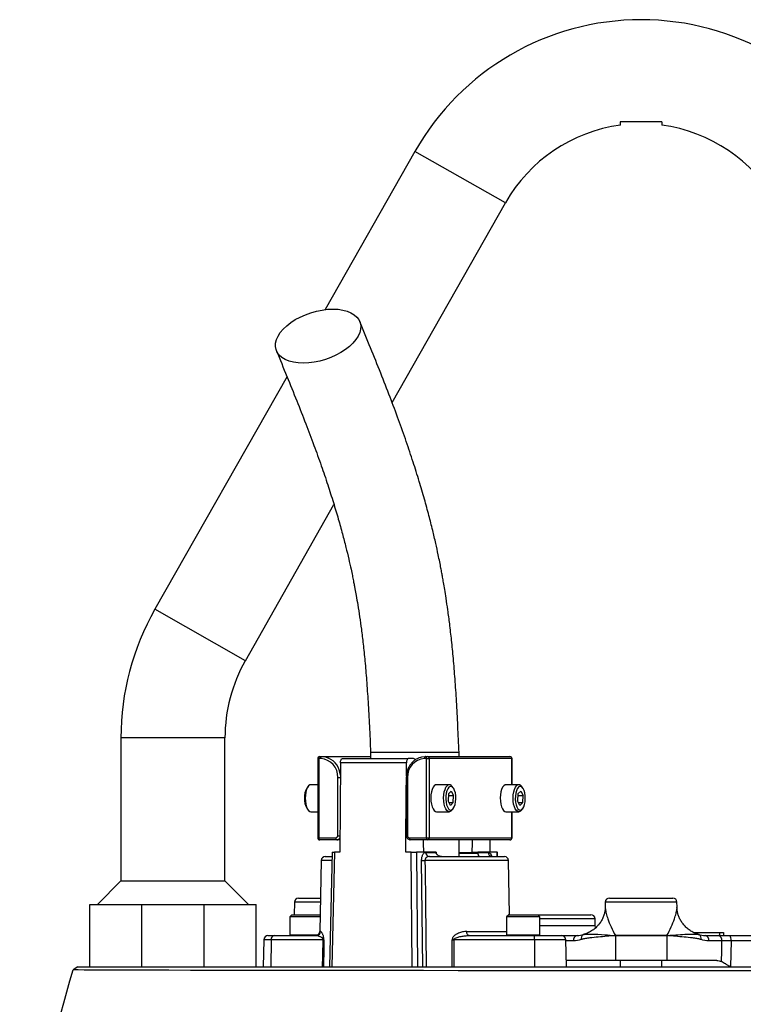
# Model space of a CAD drawing. Header units: millimetres. Extents: x 762 to 3564, y 267 to 3578.
# Tile 21 of 22: x 1141 to 1488, y 3105 to 3578. Entities that reach past the tile are written whole.
import ezdxf

# ---------------------------------------------------------------- set-up
doc = ezdxf.new("R2010")
doc.units = ezdxf.units.MM

msp = doc.modelspace()

# ---------------------------------------------------------------- linework, layer by layer
at = {"color": 7, "linetype": 'Continuous', "lineweight": 25}
for p, q in [((1330.63, 3514.72), (1287.45, 3438.71)), ((1319.62, 3394.12), (1374.11, 3490.02)), ((1269.14, 3406.49), (1205.63, 3294.72)), ((1249.11, 3270.02), (1291.71, 3345.01)), ((1189.31, 3232.97), (1189.31, 3164.28)), ((1239.31, 3164.28), (1239.31, 3232.97)), ((1309.31, 3225.97), (1309.31, 3222.97)), ((1349.82, 3225.97), (1309.31, 3225.97)), ((1351.81, 3225.97), (1349.82, 3225.97)), ((1351.81, 3223.97), (1351.81, 3225.97)), ((1283.87, 3222.97), (1283.87, 3184.97)), ((1284.45, 3222.97), (1284.45, 3184.97)), ((1285.36, 3222.97), (1284.45, 3222.97)), ((1284.87, 3223.97), (1285.78, 3223.97)), ((1285.78, 3223.97), (1309.31, 3223.97)), ((1295.67, 3222.97), (1327.39, 3222.97)), ((1329.76, 3222.97), (1327.39, 3222.97)), ((1336.11, 3222.97), (1335.2, 3222.97)), ((1335.62, 3223.97), (1336.53, 3223.97)), ((1336.11, 3184.97), (1336.11, 3222.97)), ((1336.11, 3222.97), (1337.44, 3222.97)), ((1336.53, 3223.97), (1376.26, 3223.97)), ((1337.44, 3222.97), (1337.44, 3184.97)), ((1377.16, 3222.97), (1337.44, 3222.97)), ((1377.26, 3210.47), (1377.26, 3222.97)), ((1294.83, 3221), (1294.51, 3177.97)), ((1326.55, 3221), (1294.83, 3221)), ((1326.5, 3214.63), (1326.55, 3221)), ((1293.51, 3185.97), (1293.51, 3213.97)), ((1326.47, 3213.97), (1326.47, 3185.97)), ((1327.05, 3213.97), (1327.05, 3185.97)), ((1279.33, 3209.72), (1278.76, 3209.01)), ((1283.87, 3210.47), (1280.61, 3210.47)), ((1326.23, 3177.97), (1326.47, 3210.27)), ((1347.13, 3210.47), (1340.97, 3210.47)), ((1346.7, 3206.08), (1348.05, 3207.4)), ((1348.05, 3207.4), (1349.21, 3205.29)), ((1348.98, 3209.01), (1348.41, 3209.72)), ((1380.52, 3210.47), (1374.36, 3210.47)), ((1380.08, 3206.08), (1381.44, 3207.4)), ((1381.44, 3207.4), (1382.6, 3205.29)), ((1382.37, 3209.01), (1381.8, 3209.72)), ((1346.7, 3206.08), (1346.5, 3202.65)), ((1347.67, 3200.54), (1346.5, 3202.65)), ((1346.65, 3205.29), (1349.21, 3205.29)), ((1349.02, 3201.86), (1349.21, 3205.29)), ((1380.08, 3206.08), (1379.89, 3202.65)), ((1381.05, 3200.54), (1379.89, 3202.65)), ((1380.04, 3205.29), (1382.6, 3205.29)), ((1382.41, 3201.86), (1382.6, 3205.29)), ((1278.76, 3198.93), (1279.33, 3198.22)), ((1346.94, 3201.86), (1349.02, 3201.86)), ((1347.67, 3200.54), (1349.02, 3201.86)), ((1348.41, 3198.22), (1348.98, 3198.93)), ((1380.32, 3201.86), (1382.41, 3201.86)), ((1381.05, 3200.54), (1382.41, 3201.86)), ((1381.8, 3198.22), (1382.37, 3198.93)), ((1280.61, 3197.47), (1283.87, 3197.47)), ((1340.97, 3197.47), (1347.13, 3197.47)), ((1374.36, 3197.47), (1380.52, 3197.47)), ((1377.26, 3184.97), (1377.26, 3197.47)), ((1284.45, 3184.97), (1292.61, 3184.97)), ((1293.03, 3183.97), (1284.87, 3183.97)), ((1294.55, 3183.97), (1293.03, 3183.97)), ((1327.95, 3184.97), (1336.11, 3184.97)), ((1336.53, 3183.97), (1328.37, 3183.97)), ((1336.11, 3184.97), (1337.44, 3184.97)), ((1376.26, 3183.97), (1336.53, 3183.97)), ((1337.44, 3184.97), (1377.16, 3184.97)), ((1351.81, 3175.97), (1351.81, 3183.97)), ((1366.58, 3183.97), (1366.62, 3177.97)), ((1285.53, 3174), (1284.94, 3139.93)), ((1287.53, 3175.97), (1290.78, 3175.97)), ((1290.83, 3177.97), (1289.55, 3122.97)), ((1291.98, 3177.97), (1290.71, 3122.97)), ((1290.83, 3177.97), (1291.98, 3177.97)), ((1294.51, 3177.97), (1291.98, 3177.97)), ((1328.75, 3177.97), (1326.23, 3177.97)), ((1329.22, 3122.97), (1328.75, 3177.97)), ((1328.75, 3177.97), (1331.41, 3177.97)), ((1331.41, 3177.97), (1331.88, 3122.97)), ((1340.74, 3177.97), (1331.41, 3177.97)), ((1334.42, 3122.97), (1333.82, 3174)), ((1335.75, 3177.93), (1340.75, 3177.93)), ((1337.56, 3175.97), (1373.6, 3175.97)), ((1340.74, 3177.97), (1340.75, 3177.93)), ((1351.81, 3177.6), (1360.78, 3177.6)), ((1354.16, 3176.09), (1354.16, 3175.97)), ((1356.68, 3175.97), (1356.68, 3176.09)), ((1358.02, 3177.97), (1360.78, 3177.97)), ((1358.96, 3176.09), (1358.96, 3175.97)), ((1360.3, 3175.97), (1360.3, 3176.09)), ((1360.78, 3177.93), (1360.78, 3177.97)), ((1370.11, 3177.97), (1360.78, 3177.97)), ((1360.78, 3177.93), (1365.78, 3177.93)), ((1365.06, 3176.09), (1365.06, 3175.97)), ((1366.29, 3175.97), (1366.29, 3176.09)), ((1368.22, 3176.09), (1368.22, 3175.97)), ((1369.14, 3175.97), (1369.14, 3176.09)), ((1370.11, 3177.97), (1370.3, 3177.97)), ((1370.14, 3175.97), (1370.14, 3176.09)), ((1370.35, 3175.97), (1370.3, 3177.97)), ((1376.05, 3147.97), (1375.6, 3174)), ((1189.31, 3164.28), (1178, 3152.97)), ((1189.31, 3164.28), (1214.31, 3164.28)), ((1214.31, 3164.28), (1239.31, 3164.28)), ((1250.63, 3152.97), (1239.31, 3164.28)), ((1274.7, 3155.97), (1285.22, 3155.97)), ((1424.09, 3155.97), (1454.53, 3155.97)), ((1174.31, 3122.97), (1174.31, 3152.97)), ((1174.31, 3152.97), (1199.31, 3152.97)), ((1199.31, 3122.97), (1199.31, 3152.97)), ((1199.31, 3152.97), (1229.31, 3152.97)), ((1229.31, 3122.97), (1229.31, 3152.97)), ((1229.31, 3152.97), (1254.31, 3152.97)), ((1254.31, 3122.97), (1254.31, 3152.97)), ((1272.7, 3154), (1272.6, 3147.97)), ((1422.09, 3154), (1422.05, 3151.7)), ((1456.57, 3151.71), (1456.53, 3154)), ((1456.57, 3151.7), (1456.57, 3151.71)), ((1271.45, 3147.97), (1270.45, 3146.97)), ((1270.45, 3146.97), (1270.45, 3138.37)), ((1285.06, 3146.97), (1270.45, 3146.97)), ((1271.45, 3147.97), (1285.08, 3147.97)), ((1375.68, 3147.97), (1374.68, 3146.97)), ((1374.68, 3146.97), (1374.68, 3138.37)), ((1390.68, 3146.97), (1374.68, 3146.97)), ((1375.68, 3147.97), (1389.68, 3147.97)), ((1390.68, 3146.97), (1389.68, 3147.97)), ((1389.68, 3147.97), (1413.36, 3147.97)), ((1390.68, 3138.37), (1390.68, 3146.97)), ((1413.36, 3147.97), (1415.15, 3147.97)), ((1417.2, 3142.88), (1417.15, 3146)), ((1259.98, 3137.97), (1263.03, 3137.97)), ((1263.03, 3137.97), (1283.27, 3137.97)), ((1356.62, 3137.97), (1388.11, 3137.97)), ((1388.11, 3136), (1388.11, 3137.97)), ((1388.11, 3137.97), (1401.15, 3137.97)), ((1401.38, 3137.97), (1402.26, 3137.97)), ((1402.26, 3137.97), (1408.53, 3137.97)), ((1411.85, 3138.55), (1411.45, 3138.44)), ((1411.51, 3138.46), (1411.65, 3138.5)), ((1411.65, 3138.5), (1411.86, 3138.54)), ((1426.94, 3137.99), (1451.69, 3137.99)), ((1451.69, 3137.95), (1426.94, 3137.95)), ((1426.94, 3137.95), (1426.94, 3125.97)), ((1451.69, 3137.95), (1451.69, 3125.97)), ((1464.44, 3139.47), (1476.91, 3139.47)), ((1466.8, 3138.54), (1466.98, 3138.5)), ((1467.18, 3138.44), (1466.81, 3138.55)), ((1467.12, 3138.46), (1466.98, 3138.5)), ((1470.1, 3137.97), (1476.37, 3137.97)), ((1476.91, 3139.47), (1476.93, 3137.97)), ((1476.91, 3139.47), (1478.93, 3139.47)), ((1478.93, 3139.47), (1478.96, 3137.97)), ((1481.87, 3137.97), (1498.55, 3137.97)), ((1257.98, 3136), (1257.75, 3122.97)), ((1261.5, 3136), (1261.32, 3122.97)), ((1286.46, 3136), (1261.5, 3136)), ((1348.55, 3122.97), (1348.5, 3136)), ((1388.11, 3136), (1349.28, 3136)), ((1388.11, 3136), (1388.11, 3122.97)), ((1403.38, 3122.97), (1403.15, 3136)), ((1478.14, 3135.47), (1471.87, 3135.47)), ((1482.54, 3135.51), (1482.25, 3122.97)), ((1168.6, 3122.97), (1166.36, 3121.47)), ((1174.31, 3122.97), (1199.31, 3122.97)), ((1426.94, 3125.97), (1403.32, 3125.97)), ((1451.69, 3125.97), (1426.94, 3125.97)), ((1429.31, 3125.97), (1429.31, 3122.97)), ((1449.31, 3122.97), (1449.31, 3125.97)), ((1475.66, 3125.97), (1451.69, 3125.97))]:
    msp.add_line(p, q, dxfattribs=at)
at = {"color": 1, "linetype": 'Continuous', "lineweight": 25}
for p, q in [((1374.11, 3490.02), (1330.63, 3514.72)), ((1249.11, 3270.02), (1205.63, 3294.72)), ((1239.31, 3232.97), (1189.31, 3232.97)), ((1283.87, 3222.97), (1284.45, 3222.97)), ((1377.16, 3210.47), (1377.16, 3222.97)), ((1377.16, 3222.97), (1377.26, 3222.97)), ((1293.51, 3213.97), (1294.77, 3213.97)), ((1326.47, 3213.97), (1327.05, 3213.97)), ((1377.16, 3184.97), (1377.16, 3197.47)), ((1283.87, 3184.97), (1284.45, 3184.97)), ((1293.51, 3185.97), (1294.57, 3185.97)), ((1326.47, 3185.97), (1327.05, 3185.97)), ((1377.16, 3184.97), (1377.26, 3184.97)), ((1290.74, 3174), (1285.53, 3174)), ((1375.6, 3174), (1335.42, 3174)), ((1351.81, 3177.93), (1360.78, 3177.93)), ((1370.16, 3175.97), (1370.11, 3177.97)), ((1285.18, 3154), (1272.7, 3154)), ((1456.53, 3154), (1422.09, 3154)), ((1415.1, 3146), (1390.68, 3146)), ((1417.15, 3146), (1415.1, 3146)), ((1390.68, 3142.88), (1415.14, 3142.88)), ((1415.14, 3142.88), (1417.2, 3142.88)), ((1270.45, 3138.37), (1284.14, 3138.37)), ((1284.94, 3139.93), (1285.26, 3139.93)), ((1355.52, 3139.93), (1374.68, 3139.93)), ((1374.68, 3138.37), (1390.68, 3138.37)), ((1261.5, 3136), (1257.98, 3136)), ((1403.15, 3136), (1388.11, 3136)), ((1406.76, 3135.47), (1403.16, 3135.47)), ((1497.03, 3135.51), (1482.54, 3135.51))]:
    msp.add_line(p, q, dxfattribs=at)
at = {"color": 7, "linetype": 'Continuous', "lineweight": 25, "flags": 128}
for points in [[(1276.96, 3412.99), (1274.51, 3413.11), (1272.22, 3413.44), (1270.14, 3413.98), (1268.29, 3414.73), (1266.71, 3415.68), (1265.43, 3416.8), (1264.47, 3418.07), (1263.84, 3419.48), (1263.56, 3421), (1263.63, 3422.61), (1264.05, 3424.28), (1264.82, 3425.97), (1265.91, 3427.66), (1267.31, 3429.33), (1269.01, 3430.94), (1270.95, 3432.46), (1273.13, 3433.87), (1275.49, 3435.14), (1277.99, 3436.26), (1280.61, 3437.21), (1283.28, 3437.96), (1285.96, 3438.5), (1288.61, 3438.83), (1291.19, 3438.94), (1293.64, 3438.83), (1295.93, 3438.5), (1298.02, 3437.96), (1299.87, 3437.21), (1301.44, 3436.26), (1302.72, 3435.14), (1303.69, 3433.87), (1304.31, 3432.46), (1304.59, 3430.94), (1304.52, 3429.33), (1304.1, 3427.66), (1303.34, 3425.97), (1302.24, 3424.28), (1300.84, 3422.61), (1299.15, 3421), (1297.2, 3419.48), (1295.03, 3418.07), (1292.67, 3416.8), (1290.16, 3415.68), (1287.55, 3414.73), (1284.88, 3413.98), (1282.19, 3413.44), (1279.54, 3413.11), (1276.96, 3412.99)], [(1284.45, 3222.97), (1284.46, 3223.16), (1284.48, 3223.35), (1284.52, 3223.53), (1284.57, 3223.68), (1284.64, 3223.8), (1284.71, 3223.89), (1284.79, 3223.95), (1284.87, 3223.97)], [(1285.36, 3222.97), (1285.36, 3223.16), (1285.39, 3223.35), (1285.43, 3223.53), (1285.48, 3223.68), (1285.54, 3223.8), (1285.62, 3223.89), (1285.7, 3223.95), (1285.78, 3223.97)], [(1285.78, 3223.97), (1287.55, 3223.78), (1289.1, 3223.27)], [(1294.83, 3221), (1294.85, 3221.39), (1294.89, 3221.76), (1294.97, 3222.1), (1295.08, 3222.4), (1295.21, 3222.64), (1295.35, 3222.82), (1295.51, 3222.93), (1295.67, 3222.97)], [(1327.39, 3222.97), (1327.23, 3222.93), (1327.07, 3222.82), (1326.93, 3222.64), (1326.8, 3222.4), (1326.69, 3222.1), (1326.62, 3221.76), (1326.57, 3221.39), (1326.55, 3221)], [(1332.36, 3223.3), (1333.86, 3223.78), (1335.62, 3223.97)], [(1335.62, 3223.97), (1335.54, 3223.95), (1335.46, 3223.89), (1335.39, 3223.8), (1335.33, 3223.68), (1335.27, 3223.53), (1335.23, 3223.35), (1335.21, 3223.16), (1335.2, 3222.97)], [(1336.11, 3222.97), (1336.12, 3223.16), (1336.14, 3223.35), (1336.18, 3223.53), (1336.23, 3223.68), (1336.3, 3223.8), (1336.37, 3223.89), (1336.45, 3223.95), (1336.53, 3223.97)], [(1280.61, 3210.47), (1280.13, 3210.37), (1279.52, 3209.94), (1278.97, 3209.18), (1278.51, 3208.15), (1278.15, 3206.89), (1277.94, 3205.47), (1277.86, 3203.97)], [(1339.92, 3209.98), (1339.36, 3209.24), (1338.89, 3208.22), (1338.53, 3206.98), (1338.31, 3205.57), (1338.22, 3204.07), (1338.29, 3202.57), (1338.5, 3201.14), (1338.84, 3199.87), (1339.3, 3198.82), (1339.84, 3198.04), (1340.45, 3197.59), (1340.97, 3197.47)], [(1340.97, 3210.47), (1340.53, 3210.39), (1339.92, 3209.98)], [(1348.41, 3198.22), (1347.88, 3197.71), (1347.25, 3197.48), (1346.61, 3197.59), (1346.01, 3198.04), (1345.46, 3198.82), (1345, 3199.87), (1344.66, 3201.14), (1344.45, 3202.57), (1344.39, 3204.07), (1344.47, 3205.57), (1344.7, 3206.98), (1345.06, 3208.22), (1345.53, 3209.24), (1346.08, 3209.98), (1346.08, 3209.98)], [(1346.94, 3209.24), (1346.41, 3208.53), (1345.98, 3207.54), (1345.66, 3206.32), (1345.48, 3204.95), (1345.46, 3203.53), (1345.58, 3202.13), (1345.84, 3200.84), (1346.23, 3199.76), (1346.73, 3198.93), (1347.29, 3198.43), (1347.89, 3198.27), (1348.49, 3198.47), (1349.05, 3199.02), (1349.53, 3199.87), (1349.91, 3200.99), (1350.16, 3202.29), (1350.26, 3203.7), (1350.22, 3205.12), (1350.02, 3206.47), (1349.69, 3207.67), (1349.24, 3208.63), (1348.71, 3209.3), (1348.12, 3209.63), (1347.52, 3209.61), (1346.94, 3209.24)], [(1373.31, 3209.98), (1372.75, 3209.24), (1372.28, 3208.22), (1371.92, 3206.98), (1371.69, 3205.57), (1371.61, 3204.07), (1371.67, 3202.57), (1371.88, 3201.14), (1372.23, 3199.87), (1372.68, 3198.82), (1373.23, 3198.04), (1373.84, 3197.59), (1374.36, 3197.47)], [(1374.36, 3210.47), (1373.92, 3210.39), (1373.31, 3209.98)], [(1381.8, 3198.22), (1381.27, 3197.71), (1380.64, 3197.48), (1380, 3197.59), (1379.39, 3198.04), (1378.85, 3198.82), (1378.39, 3199.87), (1378.05, 3201.14), (1377.84, 3202.57), (1377.77, 3204.07), (1377.86, 3205.57), (1378.08, 3206.98), (1378.44, 3208.22), (1378.91, 3209.24), (1379.47, 3209.98), (1379.47, 3209.98)], [(1380.32, 3209.24), (1379.8, 3208.53), (1379.37, 3207.54), (1379.05, 3206.32), (1378.87, 3204.95), (1378.84, 3203.53), (1378.96, 3202.13), (1379.23, 3200.84), (1379.62, 3199.76), (1380.12, 3198.93), (1380.68, 3198.43), (1381.28, 3198.27), (1381.88, 3198.47), (1382.44, 3199.02), (1382.92, 3199.87), (1383.3, 3200.99), (1383.55, 3202.29), (1383.65, 3203.7), (1383.6, 3205.12), (1383.41, 3206.47), (1383.08, 3207.67), (1382.63, 3208.63), (1382.1, 3209.3), (1381.51, 3209.63), (1380.91, 3209.61), (1380.32, 3209.24)], [(1277.86, 3203.97), (1277.94, 3202.47), (1278.15, 3201.05), (1278.51, 3199.79), (1278.97, 3198.76), (1279.52, 3198), (1280.13, 3197.57), (1280.61, 3197.47)], [(1284.87, 3183.97), (1284.79, 3183.99), (1284.71, 3184.05), (1284.64, 3184.14), (1284.57, 3184.26), (1284.52, 3184.41), (1284.48, 3184.59), (1284.46, 3184.77), (1284.45, 3184.97)], [(1293.03, 3183.97), (1292.95, 3183.99), (1292.87, 3184.05), (1292.79, 3184.14), (1292.73, 3184.26), (1292.68, 3184.41), (1292.64, 3184.59), (1292.61, 3184.77), (1292.61, 3184.97)], [(1328.37, 3183.97), (1328.29, 3183.99), (1328.21, 3184.05), (1328.14, 3184.14), (1328.08, 3184.26), (1328.02, 3184.41), (1327.98, 3184.59), (1327.96, 3184.77), (1327.95, 3184.97)], [(1334.83, 3177.97), (1334.79, 3182.39), (1334.78, 3183.97)], [(1336.11, 3184.97), (1336.12, 3184.77), (1336.14, 3184.59), (1336.18, 3184.41), (1336.23, 3184.26), (1336.3, 3184.14), (1336.37, 3184.05), (1336.45, 3183.99), (1336.53, 3183.97)], [(1358.07, 3183.97), (1358.05, 3182.39), (1358.02, 3177.97)], [(1335.42, 3174), (1335.46, 3170.01), (1335.64, 3154.01), (1335.99, 3122.97)], [(1417.39, 3141.63), (1417.32, 3141.92), (1417.2, 3142.88)], [(1356.62, 3137.97), (1356.41, 3138.01), (1356.2, 3138.12), (1356.02, 3138.3), (1355.85, 3138.54), (1355.72, 3138.84), (1355.61, 3139.18), (1355.55, 3139.55), (1355.52, 3139.93)], [(1286.25, 3122.97), (1286.34, 3128.47), (1286.46, 3136)], [(1286.84, 3136), (1286.78, 3132.01), (1286.63, 3122.97)], [(1349.28, 3136), (1349.31, 3128.47), (1349.33, 3122.97)], [(1477.89, 3125.47), (1478.01, 3130.56), (1478.14, 3135.47)], [(1492.46, 3120.98), (1474.78, 3120.98), (1456.92, 3120.98), (1439.1, 3120.98), (1421.34, 3120.98), (1403.63, 3121), (1385.98, 3121.02), (1368.48, 3121.05), (1351.41, 3121.08), (1334.76, 3121.12), (1318.56, 3121.15), (1302.79, 3121.18), (1287.53, 3121.21), (1273.02, 3121.23), (1259.28, 3121.25), (1246.31, 3121.25), (1234.12, 3121.26), (1222.72, 3121.27), (1212.31, 3121.28), (1202.92, 3121.3), (1194.54, 3121.32), (1187.17, 3121.35), (1180.84, 3121.38), (1175.64, 3121.41), (1171.6, 3121.43), (1168.7, 3121.45), (1166.95, 3121.46), (1166.36, 3121.47), (1166.36, 3121.47)]]:
    msp.add_lwpolyline(points, dxfattribs=at)
at = {"color": 1, "linetype": 'Continuous', "lineweight": 25, "flags": 128}
msp.add_lwpolyline([(1401.77, 3137.87), (1401.91, 3137.92), (1402.26, 3137.97)], dxfattribs=at)
at = {"color": 7, "linetype": 'Continuous', "lineweight": 25}
for centre, radius, start, end in [((1439.31, 3452.97), 125, 29.6045, 150.3955), ((1439.31, 3452.97), 75, 97.6584, 150.3955), ((1439.31, 3452.97), 75, 29.6045, 82.3417), ((1314.31, 3232.97), 125, 150.3955, 180), ((1314.31, 3232.97), 75, 150.3955, 180), ((1284.87, 3222.97), 1, 90, 180), ((1284.91, 3214.37), 8.61, 357.3247, 87.0479), ((1335.65, 3214.37), 8.61, 92.9521, 182.6753), ((1336.48, 3223.01), 0.957, 357.3247, 87.0479), ((1376.26, 3222.97), 1, 0, 90), ((1376.21, 3223.01), 0.957, 357.3247, 87.0479), ((1285.52, 3204.6), 8.07, 146.8796, 184.513), ((1347.15, 3208.98), 1.46, 30.2768, 137.114), ((1380.54, 3208.98), 1.46, 30.2768, 137.114), ((1285.88, 3203.43), 8.42, 176.3135, 212.2939), ((1284.87, 3184.97), 1, 180, 270), ((1292.56, 3185.93), 0.957, 272.9521, 2.6753), ((1328, 3185.93), 0.957, 177.3247, 267.0479), ((1336.48, 3184.93), 0.957, 272.9521, 2.6753), ((1376.26, 3184.97), 1, 270, 0), ((1376.21, 3184.93), 0.957, 272.9521, 2.6753), ((1287.53, 3173.97), 2, 90, 179), ((1334.62, 3233.24), 59.24, 269.2277, 270.7723), ((1337.66, 3177.88), 1.91, 178.2573, 267.1113), ((1367.69, 3177.88), 1.91, 178.2573, 267.1113), ((1373.6, 3173.97), 2, 1, 90), ((1274.7, 3153.97), 2, 90, 179), ((1424.09, 3153.97), 2, 90, 179), ((1454.53, 3153.97), 2, 1, 90), ((1415.15, 3145.97), 2, 1, 90), ((1259.98, 3135.97), 2, 90, 179), ((1263.29, 3136.18), 1.8, 98.3936, 185.7313), ((1270.85, 3138.37), 0.4, 180, 270), ((1274.93, 3137.95), 2.5, 179, 180), ((1282.94, 3139.97), 2, 270, 359), ((1283.27, 3139.96), 1.99, 270.2004, 359.2085), ((1375.08, 3138.37), 0.4, 180, 270), ((1390.28, 3138.37), 0.4, 270, 0), ((1401.15, 3135.97), 2, 1, 90), ((1408.97, 3135.78), 2.23, 101.4218, 188.0495), ((1430.46, 3138.09), 3.53, 181.5416, 182.2502), ((1430.48, 3137.95), 3.54, 179.2929, 180), ((1448.15, 3137.95), 3.54, 360, 0.7071), ((1448.17, 3138.09), 3.53, 357.7498, 358.4583), ((1469.66, 3135.78), 2.23, 351.9505, 78.5782), ((1475.93, 3135.78), 2.23, 351.9505, 78.5782), ((1479.75, 3136.07), 2.84, 348.6339, 41.7957), ((1286.65, 3160.45), 24.44, 269.5528, 270.4472), ((1348.89, 3242.46), 106.46, 269.7888, 270.2112)]:
    msp.add_arc(centre, radius, start, end, dxfattribs=at)
at = {"color": 1, "linetype": 'Continuous', "lineweight": 25}
for centre, radius, start, end in [((1284.87, 3214.27), 9.95, 4.7869, 64.8005), ((1292.99, 3185.76), 1.8, 271.332, 331.2322), ((1412.44, 3136.68), 2.01, 117.7111, 197.3047), ((1466.18, 3136.68), 2.01, 342.6937, 62.3018)]:
    msp.add_arc(centre, radius, start, end, dxfattribs=at)
at = {"color": 7, "linetype": 'Continuous', "lineweight": 25}
for points, knots in [([(1429.31, 3528.97), (1429.31, 3528.82), (1429.31, 3528.2), (1429.31, 3527.46), (1429.31, 3527.38), (1429.31, 3527.34)], [0, 0, 0, 0, 0.139615, 0.58953, 1, 1, 1, 1]), ([(1449.31, 3528.97), (1447.68, 3528.97), (1446.03, 3528.97), (1443.5, 3528.97), (1442.64, 3528.97), (1441.33, 3528.97), (1440.89, 3528.97), (1440.23, 3528.97), (1440.01, 3528.97), (1439.67, 3528.97), (1439.56, 3528.97), (1439.39, 3528.97), (1439.33, 3528.97), (1439.23, 3528.97), (1439.17, 3528.97), (1437.42, 3528.97), (1435.76, 3528.97), (1432.5, 3528.97), (1430.9, 3528.97), (1429.31, 3528.97)], [0, 0, 0, 0, 0.25, 0.25, 0.375, 0.375, 0.4375, 0.4375, 0.46875, 0.46875, 0.484375, 0.484375, 0.492187, 0.492187, 0.5, 0.5, 0.75, 0.75, 1, 1, 1, 1]), ([(1449.31, 3528.97), (1449.31, 3528.82), (1449.31, 3528.2), (1449.31, 3527.46), (1449.31, 3527.38), (1449.31, 3527.34)], [0, 0, 0, 0, 0.139615, 0.589531, 1, 1, 1, 1]), ([(1351.81, 3225.97), (1351.62, 3230.22), (1351.25, 3238.41), (1350.63, 3250.19), (1349.93, 3260.98), (1349.14, 3270.79), (1348.26, 3279.59), (1347.36, 3287.36), (1346.48, 3294.08), (1345.67, 3299.6), (1344.97, 3304), (1344.41, 3307.36), (1343.95, 3309.98), (1343.53, 3312.28), (1343.07, 3314.71), (1342.49, 3317.65), (1341.67, 3321.6), (1340.56, 3326.68), (1339.08, 3332.97), (1337.27, 3340.07), (1335.11, 3347.93), (1332.59, 3356.51), (1329.69, 3365.75), (1326.39, 3375.59), (1322.68, 3386.01), (1318.58, 3396.96), (1314.09, 3408.45), (1309.23, 3420.52), (1305.86, 3428.75), (1304.12, 3432.99)], [0, 0, 0, 0, 0.053307, 0.102562, 0.147883, 0.189353, 0.226936, 0.260412, 0.289613, 0.314447, 0.332993, 0.347977, 0.359404, 0.368198, 0.378971, 0.392349, 0.408325, 0.433491, 0.463182, 0.497374, 0.536033, 0.579104, 0.626531, 0.678281, 0.734297, 0.794488, 0.858791, 0.92726, 1, 1, 1, 1]), ([(1264.03, 3418.95), (1265.72, 3414.83), (1269, 3406.85), (1273.72, 3395.19), (1278.06, 3384.17), (1281.99, 3373.78), (1285.51, 3364), (1288.63, 3354.83), (1291.35, 3346.29), (1293.7, 3338.41), (1295.7, 3331.23), (1297.37, 3324.79), (1298.73, 3319.13), (1299.76, 3314.59), (1300.5, 3311.08), (1301.03, 3308.5), (1301.44, 3306.37), (1301.88, 3304.05), (1302.45, 3300.93), (1303.21, 3296.47), (1304.05, 3291.07), (1304.92, 3284.79), (1305.79, 3277.73), (1306.63, 3269.58), (1307.41, 3260.29), (1308.11, 3249.85), (1308.73, 3238.29), (1309.12, 3230.19), (1309.31, 3225.97)], [0, 0, 0, 0, 0.0763504, 0.147885, 0.2145075, 0.2761948, 0.3329889, 0.3849655, 0.4322094, 0.4748005, 0.5127632, 0.5460973, 0.5748299, 0.5990002, 0.6141584, 0.6267877, 0.6369001, 0.6452582, 0.6605712, 0.6816974, 0.7086516, 0.7364386, 0.7686298, 0.8053544, 0.8467888, 0.8930524, 0.9441592, 1, 1, 1, 1]), ([(1332.31, 3223.25), (1332.07, 3223.16), (1331.32, 3222.87), (1330.19, 3222.07), (1328.96, 3220.91), (1327.94, 3219.51), (1327.17, 3217.94), (1326.66, 3216.24), (1326.48, 3214.89), (1326.47, 3214.13), (1326.47, 3213.97)], [0, 0, 0, 0, 0.068493, 0.216033, 0.363896, 0.512134, 0.660729, 0.809624, 0.95875, 1, 1, 1, 1]), ([(1330.91, 3222.5), (1330.68, 3222.68), (1330.3, 3222.96), (1329.91, 3222.97), (1329.76, 3222.97)], [0, 0, 0, 0, 0.622274, 1, 1, 1, 1]), ([(1326.47, 3185.97), (1326.48, 3185.79), (1326.51, 3185.35), (1326.83, 3184.71), (1327.4, 3184.19), (1327.97, 3183.99), (1328.3, 3183.97), (1328.37, 3183.97)], [0, 0, 0, 0, 0.174256, 0.423348, 0.676348, 0.923234, 1, 1, 1, 1]), ([(1333.82, 3174), (1333.82, 3174.29), (1333.83, 3174.57), (1333.88, 3175.12), (1333.92, 3175.39), (1334.03, 3175.88), (1334.09, 3176.12), (1334.24, 3176.55), (1334.33, 3176.74), (1334.51, 3177.09), (1334.61, 3177.24), (1334.82, 3177.49), (1334.93, 3177.6), (1335.27, 3177.85), (1335.51, 3177.93), (1335.75, 3177.93)], [0, 0, 0, 0, 0.125, 0.125, 0.25, 0.25, 0.375, 0.375, 0.5, 0.5, 0.625, 0.625, 0.75, 0.75, 1, 1, 1, 1]), ([(1337.56, 3175.97), (1337.32, 3175.97), (1337.09, 3175.94), (1336.62, 3175.81), (1336.4, 3175.71), (1336.09, 3175.48), (1335.99, 3175.39), (1335.8, 3175.19), (1335.72, 3175.07), (1335.57, 3174.81), (1335.51, 3174.67), (1335.43, 3174.35), (1335.41, 3174.18), (1335.42, 3174)], [0, 0, 0, 0, 0.25, 0.25, 0.5, 0.5, 0.625, 0.625, 0.75, 0.75, 0.875, 0.875, 1, 1, 1, 1]), ([(1343.45, 3175.97), (1343.18, 3175.97), (1342.91, 3176), (1342.39, 3176.12), (1342.13, 3176.21), (1341.76, 3176.4), (1341.64, 3176.47), (1341.42, 3176.64), (1341.31, 3176.74), (1341.12, 3176.95), (1341.04, 3177.07), (1340.9, 3177.32), (1340.85, 3177.46), (1340.81, 3177.6)], [0, 0, 0, 0, 0.25, 0.25, 0.5, 0.5, 0.625, 0.625, 0.75, 0.75, 0.875, 0.875, 1, 1, 1, 1]), ([(1360.78, 3177.6), (1360.79, 3177.46), (1360.81, 3177.32), (1360.86, 3177.07), (1360.9, 3176.95), (1360.97, 3176.74), (1361.01, 3176.65), (1361.09, 3176.48), (1361.13, 3176.4), (1361.26, 3176.21), (1361.35, 3176.12), (1361.53, 3176), (1361.62, 3175.97), (1361.7, 3175.97)], [0, 0, 0, 0, 0.125, 0.125, 0.25, 0.25, 0.375, 0.375, 0.5, 0.5, 0.75, 0.75, 1, 1, 1, 1]), ([(1367.59, 3175.98), (1367.43, 3176), (1367.16, 3176.05), (1367.12, 3176.1), (1367.1, 3176.12)], [0, 0, 0, 0, 0.582178, 1, 1, 1, 1]), ([(1422.1, 3151.63), (1422.1, 3151.51), (1422.11, 3150.95), (1421.96, 3149.77), (1421.6, 3148.16), (1420.97, 3146.46), (1420.08, 3144.77), (1418.93, 3143.17), (1417.55, 3141.72), (1415.93, 3140.43), (1414.1, 3139.39), (1412.61, 3138.75), (1411.77, 3138.56), (1411.6, 3138.52)], [0, 0, 0, 0, 0.025011, 0.115165, 0.211825, 0.313517, 0.418416, 0.525232, 0.633166, 0.741719, 0.859291, 0.972466, 1, 1, 1, 1]), ([(1466.58, 3138.66), (1466.28, 3138.74), (1465.28, 3139.03), (1463.7, 3139.82), (1461.92, 3141), (1460.4, 3142.38), (1459.14, 3143.9), (1458.14, 3145.49), (1457.39, 3147.11), (1456.89, 3148.7), (1456.61, 3150.19), (1456.51, 3151.18), (1456.52, 3151.61), (1456.52, 3151.64)], [0, 0, 0, 0, 0.051215, 0.173225, 0.29072, 0.403757, 0.512732, 0.61782, 0.718941, 0.81572, 0.907514, 0.99381, 1, 1, 1, 1]), ([(1283.27, 3137.97), (1283.53, 3137.97), (1283.79, 3137.94), (1284.33, 3137.82), (1284.6, 3137.73), (1285.03, 3137.55), (1285.17, 3137.48), (1285.46, 3137.32), (1285.6, 3137.23), (1285.82, 3137.07), (1285.89, 3137.01), (1286.03, 3136.89), (1286.1, 3136.82), (1286.23, 3136.65), (1286.3, 3136.56), (1286.38, 3136.39), (1286.41, 3136.32), (1286.45, 3136.17), (1286.46, 3136.09), (1286.46, 3136)], [0, 0, 0, 0, 0.25, 0.25, 0.5, 0.5, 0.625, 0.625, 0.75, 0.75, 0.8125, 0.8125, 0.875, 0.875, 0.9375, 0.9375, 0.96875, 0.96875, 1, 1, 1, 1]), ([(1286.84, 3136), (1286.84, 3136.21), (1286.83, 3136.41), (1286.8, 3136.78), (1286.77, 3136.96), (1286.71, 3137.29), (1286.68, 3137.44), (1286.61, 3137.72), (1286.57, 3137.85), (1286.45, 3138.21), (1286.36, 3138.41), (1286.2, 3138.78), (1286.12, 3138.94), (1285.96, 3139.23), (1285.88, 3139.35), (1285.73, 3139.56), (1285.66, 3139.65), (1285.47, 3139.86), (1285.36, 3139.93), (1285.26, 3139.93)], [0, 0, 0, 0, 0.0625, 0.0625, 0.125, 0.125, 0.1875, 0.1875, 0.25, 0.25, 0.375, 0.375, 0.5, 0.5, 0.625, 0.625, 0.75, 0.75, 1, 1, 1, 1]), ([(1355.52, 3139.93), (1354.85, 3139.93), (1354.18, 3139.86), (1353.18, 3139.65), (1352.84, 3139.56), (1352.17, 3139.35), (1351.83, 3139.23), (1351.17, 3138.95), (1350.85, 3138.79), (1350.38, 3138.51), (1350.22, 3138.41), (1349.92, 3138.2), (1349.76, 3138.09), (1349.48, 3137.85), (1349.34, 3137.72), (1349.08, 3137.44), (1348.96, 3137.29), (1348.75, 3136.96), (1348.66, 3136.79), (1348.53, 3136.41), (1348.5, 3136.21), (1348.5, 3136)], [0, 0, 0, 0, 0.25, 0.25, 0.375, 0.375, 0.5, 0.5, 0.625, 0.625, 0.6875, 0.6875, 0.75, 0.75, 0.8125, 0.8125, 0.875, 0.875, 0.9375, 0.9375, 1, 1, 1, 1]), ([(1349.28, 3136), (1349.28, 3136.09), (1349.31, 3136.18), (1349.4, 3136.32), (1349.45, 3136.39), (1349.63, 3136.56), (1349.77, 3136.65), (1350.21, 3136.9), (1350.52, 3137.02), (1351.14, 3137.23), (1351.46, 3137.32), (1352.1, 3137.48), (1352.42, 3137.55), (1353.39, 3137.73), (1354.03, 3137.82), (1355.33, 3137.94), (1355.97, 3137.97), (1356.62, 3137.97)], [0, 0, 0, 0, 0.03125, 0.03125, 0.0625, 0.0625, 0.125, 0.125, 0.25, 0.25, 0.375, 0.375, 0.5, 0.5, 0.75, 0.75, 1, 1, 1, 1]), ([(1426.93, 3137.95), (1424.19, 3137.73), (1421.45, 3137.52), (1417.34, 3137.13), (1415.98, 3136.99), (1413.93, 3136.73), (1413.25, 3136.64), (1412.22, 3136.47), (1411.88, 3136.41), (1411.37, 3136.3), (1411.21, 3136.27), (1410.87, 3136.18), (1410.7, 3136.14), (1410.53, 3136.09)], [0, 0, 0, 0, 0.5, 0.5, 0.75, 0.75, 0.875, 0.875, 0.9375, 0.9375, 0.96875, 0.96875, 1, 1, 1, 1]), ([(1468.1, 3136.09), (1467.93, 3136.14), (1467.76, 3136.18), (1467.42, 3136.27), (1467.25, 3136.3), (1466.74, 3136.41), (1466.4, 3136.47), (1465.38, 3136.64), (1464.7, 3136.73), (1462.65, 3136.99), (1461.28, 3137.13), (1457.18, 3137.52), (1454.44, 3137.73), (1451.7, 3137.95)], [0, 0, 0, 0, 0.03125, 0.03125, 0.0625, 0.0625, 0.125, 0.125, 0.25, 0.25, 0.5, 0.5, 1, 1, 1, 1]), ([(1476.37, 3137.97), (1476.75, 3137.97), (1477.16, 3137.97), (1478.01, 3137.97), (1478.46, 3137.97), (1479.85, 3137.97), (1480.83, 3137.97), (1481.87, 3137.97)], [0, 0, 0, 0, 0.25, 0.25, 0.5, 0.5, 1, 1, 1, 1]), ([(1482.54, 3135.51), (1481.71, 3135.51), (1480.92, 3135.5), (1479.81, 3135.49), (1479.45, 3135.49), (1478.77, 3135.48), (1478.44, 3135.47), (1478.14, 3135.47)], [0, 0, 0, 0, 0.5, 0.5, 0.75, 0.75, 1, 1, 1, 1]), ([(1168.6, 3122.97), (1168.71, 3122.97), (1168.93, 3122.97), (1170.74, 3122.97), (1173.62, 3122.97), (1177.65, 3122.97), (1182.82, 3122.97), (1189.08, 3122.97), (1196.39, 3122.97), (1204.72, 3122.97), (1214.07, 3122.97), (1224.39, 3122.97), (1235.66, 3122.97), (1247.77, 3122.97), (1260.68, 3122.97), (1274.33, 3122.97), (1288.71, 3122.97), (1303.75, 3122.97), (1319.4, 3122.97), (1335.56, 3122.97), (1352.16, 3122.97), (1369.13, 3122.97), (1386.37, 3122.97), (1403.83, 3122.97), (1421.43, 3122.97), (1439.13, 3122.97), (1456.86, 3122.97), (1474.54, 3122.97), (1492.02, 3122.97), (1509.24, 3122.97), (1526.14, 3122.97), (1542.69, 3122.97), (1558.84, 3122.97), (1574.51, 3122.97), (1589.58, 3122.97), (1603.99, 3122.97), (1617.68, 3122.97), (1630.63, 3122.97), (1642.77, 3122.97), (1654.04, 3122.97), (1664.4, 3122.97), (1673.8, 3122.97), (1682.19, 3122.97), (1689.53, 3122.97), (1695.79, 3122.97), (1700.94, 3122.97), (1704.99, 3122.97), (1707.86, 3122.97), (1709.51, 3122.97), (1709.71, 3122.97), (1709.79, 3122.97)], [0, 0, 0, 0, 0.0209873, 0.0419345, 0.0629323, 0.0839843, 0.1049892, 0.1260381, 0.1469947, 0.1679041, 0.188855, 0.2099279, 0.2309539, 0.2520234, 0.2729698, 0.2938813, 0.3148483, 0.3358777, 0.3568767, 0.3779366, 0.3989553, 0.419937, 0.4409718, 0.4619377, 0.4828693, 0.5038551, 0.5249436, 0.5459674, 0.5670176, 0.5879637, 0.6088644, 0.6298085, 0.6508545, 0.6718751, 0.6929609, 0.7139345, 0.7348743, 0.7558694, 0.776894, 0.7978633, 0.8188678, 0.8399261, 0.8609276, 0.8819634, 0.9029312, 0.9238395, 0.9447786, 0.96591, 0.9869974, 1, 1, 1, 1]), ([(1475.66, 3125.97), (1476.04, 3125.97), (1476.41, 3125.93), (1477.16, 3125.77), (1477.53, 3125.64), (1477.89, 3125.47)], [0, 0, 0, 0, 0.5, 0.5, 1, 1, 1, 1]), ([(1482.25, 3122.97), (1482.22, 3122.97), (1482.19, 3122.98), (1482.14, 3123), (1482.11, 3123.01), (1482.04, 3123.05), (1481.99, 3123.08), (1481.84, 3123.17), (1481.74, 3123.23), (1481.44, 3123.4), (1481.25, 3123.52), (1480.67, 3123.87), (1480.3, 3124.1), (1479.57, 3124.54), (1479.22, 3124.74), (1478.54, 3125.13), (1478.21, 3125.31), (1477.89, 3125.47)], [0, 0, 0, 0, 0.015625, 0.015625, 0.03125, 0.03125, 0.0625, 0.0625, 0.125, 0.125, 0.25, 0.25, 0.5, 0.5, 0.75, 0.75, 1, 1, 1, 1])]:
    msp.add_open_spline(points, degree=3, knots=knots, dxfattribs=at)
for points in [[(1340.75, 3177.93), (1340.75, 3177.82), (1340.77, 3177.7), (1340.81, 3177.6)], [(1360.78, 3177.93), (1360.78, 3177.82), (1360.78, 3177.7), (1360.78, 3177.6)], [(1408.53, 3137.97), (1409.59, 3137.97), (1410.63, 3138.16), (1411.65, 3138.5)], [(1426.93, 3137.99), (1426.93, 3137.99), (1426.94, 3137.99), (1426.94, 3137.99)], [(1426.94, 3137.95), (1426.94, 3137.95), (1426.93, 3137.95), (1426.93, 3137.95)], [(1451.69, 3137.99), (1451.69, 3137.99), (1451.7, 3137.99), (1451.7, 3137.99)], [(1451.7, 3137.95), (1451.7, 3137.95), (1451.69, 3137.95), (1451.69, 3137.95)], [(1466.98, 3138.5), (1467.99, 3138.16), (1469.04, 3137.97), (1470.1, 3137.97)], [(1410.53, 3136.09), (1409.29, 3135.69), (1408.03, 3135.47), (1406.76, 3135.47)], [(1471.87, 3135.47), (1470.6, 3135.47), (1469.34, 3135.69), (1468.1, 3136.09)], [(1140.67, 2949.59), (1140.96, 3007.82), (1149.61, 3065.7), (1166.36, 3121.47)]]:
    msp.add_open_spline(points, degree=3, dxfattribs=at)
at = {"color": 1, "linetype": 'Continuous', "lineweight": 25}
for points, knots in [([(1365.78, 3177.93), (1366.06, 3177.86), (1366.57, 3177.74), (1367.18, 3176.98), (1367.4, 3176.27), (1367.49, 3176)], [0, 0, 0, 0, 0.442326, 0.780476, 1, 1, 1, 1]), ([(1422.07, 3151.7), (1422.07, 3151.58), (1422.05, 3151.32), (1422.16, 3150.33), (1422.49, 3148.63), (1423.39, 3145.71), (1424.78, 3142.13), (1426.21, 3139.38), (1426.93, 3137.99)], [0, 0, 0, 0, 0.0430019, 0.096533, 0.2748134, 0.4581622, 0.7266711, 1, 1, 1, 1]), ([(1451.7, 3137.99), (1452.42, 3139.38), (1453.84, 3142.13), (1455.23, 3145.69), (1456.13, 3148.61), (1456.47, 3150.32), (1456.58, 3151.31), (1456.56, 3151.59), (1456.56, 3151.71)], [0, 0, 0, 0, 0.273316, 0.541812, 0.720678, 0.903418, 0.956946, 1, 1, 1, 1]), ([(1411.86, 3138.54), (1411.96, 3138.57), (1412.41, 3138.67), (1413.63, 3138.72), (1416.76, 3138.71), (1421.2, 3138.42), (1425.25, 3138.12), (1426.93, 3137.99)], [0, 0, 0, 0, 0.033706, 0.145044, 0.256602, 0.691943, 1, 1, 1, 1]), ([(1451.7, 3137.99), (1451.71, 3137.99), (1451.77, 3138), (1452.03, 3138.02), (1453.05, 3138.09), (1455.54, 3138.28), (1459.29, 3138.55), (1463.14, 3138.74), (1465.53, 3138.71), (1466.58, 3138.6), (1466.75, 3138.56), (1466.8, 3138.54)], [0, 0, 0, 0, 0.002204, 0.011019, 0.046281, 0.187333, 0.469474, 0.752176, 0.941949, 0.980385, 1, 1, 1, 1])]:
    msp.add_open_spline(points, degree=3, knots=knots, dxfattribs=at)

doc.saveas('drawing.dxf')
